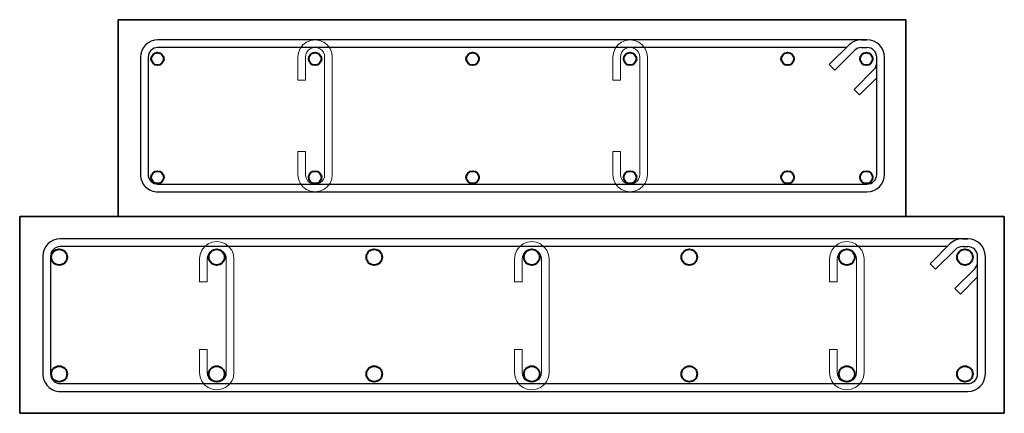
# Model space of a CAD drawing. Header units: millimetres. Extents: x 263826 to 1585445, y -423071 to 70137.
# Tile 93 of 256: x 408983 to 413983, y -180962 to -178962. Entities that reach past the tile are written whole.
import ezdxf

# ---------------------------------------------------------------- set-up
doc = ezdxf.new("R2010")
doc.units = ezdxf.units.MM
for name, color, linetype, lineweight in [('1 Стены', 3, 'Continuous', 30), ('Арм_шпильки', 143, 'Continuous', 18), ('Армирование', 3, 'Continuous', 40)]:
    doc.layers.add(name, color=color, linetype=linetype, lineweight=lineweight)
doc.layers.add('Колонна_ бетон', color=7, linetype='Continuous', lineweight=50, true_color=0xb4b496)
doc.styles.add('GOST 2.304', font='CS_Gost2304.shx')

# ---------------------------------------------------------------- blocks, each defined once
blk = doc.blocks.new('*U2406')
at = {"color": 0, "linetype": 'ByBlock', "lineweight": -2}
for p, q in [((163.3, 1198.9), (12.5, 1198.9)), ((163.3, 1188.9), (12.5, 1188.9)), ((38.8, 1188.9), (60.9, 1166.9)), ((-10, 1176.4), (-10, 12.5)), ((-10, 1169.4), (-10, 1176.4)), ((0, 1169.4), (0, 1176.4)), ((53.8, 1159.8), (28.3, 1185.2)), ((175.8, 12.5), (175.8, 1176.4)), ((185.8, 12.5), (185.8, 1176.4)), ((60.9, 1166.9), (53.8, 1159.8)), ((22, 1128), (-3.4, 1153.5)), ((0, 1150.1), (0, 12.5)), ((3.7, 1160.6), (29.1, 1135.1)), ((29.1, 1135.1), (22, 1128)), ((12.5, 0), (163.3, 0)), ((12.5, -10), (163.3, -10))]:
    blk.add_line(p, q, dxfattribs=at)
for centre, radius, start, end in [((12.5, 1176.4), 22.5, 90, 180), ((12.5, 1176.4), 12.5, 90, 180), ((19.5, 1176.4), 12.5, 45, 90), ((163.3, 1176.4), 22.5, 0, 90), ((163.3, 1176.4), 12.5, 0, 90), ((12.5, 1169.4), 22.5, 180, 225), ((12.5, 1169.4), 12.5, 180, 225), ((12.5, 12.5), 22.5, 180, 270), ((12.5, 12.5), 12.5, 180, 270), ((163.3, 12.5), 12.5, 270, 0), ((163.3, 12.5), 22.5, 270, 0)]:
    blk.add_arc(centre, radius, start, end, dxfattribs=at)
at = {"style": 'GOST 2.304', "oblique": 15, "flags": 9}
for tag, p in [('ДИАМЕТР', (-52.8, -63)), ('ПОЗИЦИЯ', (-52.3, -58)), ('КЛАСС', (-53, -68.7)), ('ДЛИНА', (-52.5, -73.8)), ('МАССА', (-52.3, -78.3))]:
    blk.add_attdef(tag, p, '', height=2.5, dxfattribs=at)
blk = doc.blocks.new('*U2407')
for p, q in [((-5.6, 9), (-2.7, 12.7)), ((-2.7, 12.7), (1, 15.6)), ((1, 15.6), (5.3, 17.4)), ((5.3, 17.4), (10, 18)), ((34, 18), (10, 18)), ((34, 10), (34, 18)), ((104.5, 18), (128.5, 18)), ((104.5, 10), (104.5, 18)), ((133.2, 17.4), (128.5, 18)), ((137.5, 15.6), (133.2, 17.4)), ((141.2, 12.7), (137.5, 15.6)), ((144.1, 9), (141.2, 12.7)), ((-8, 0), (-7.4, 4.7)), ((-7.4, 4.7), (-5.6, 9)), ((10, 10), (34, 10)), ((128.5, 10), (104.5, 10)), ((145.9, 4.7), (144.1, 9)), ((146.5, 0), (145.9, 4.7)), ((145.9, -4.7), (146.5, 0)), ((-7.4, -4.7), (-8, 0)), ((-5.6, -9), (-7.4, -4.7)), ((-2.7, -12.7), (-5.6, -9)), ((141.2, -12.7), (144.1, -9)), ((144.1, -9), (145.9, -4.7)), ((1, -15.6), (-2.7, -12.7)), ((5.3, -17.4), (1, -15.6)), ((10, -18), (5.3, -17.4)), ((10, -18), (128.5, -18)), ((128.5, -18), (133.2, -17.4)), ((133.2, -17.4), (137.5, -15.6)), ((137.5, -15.6), (141.2, -12.7))]:
    blk.add_line(p, q)
at = {"color": 0, "linetype": 'ByBlock', "lineweight": -2}
for p, q in [((0, 0), (0.3, 2.6)), ((0.3, 2.6), (1.3, 5)), ((1.3, 5), (2.9, 7.1)), ((2.9, 7.1), (5, 8.7)), ((5, 8.7), (7.4, 9.7)), ((7.4, 9.7), (10, 10)), ((131.1, 9.7), (128.5, 10)), ((133.5, 8.7), (131.1, 9.7)), ((135.6, 7.1), (133.5, 8.7)), ((137.2, 5), (135.6, 7.1)), ((138.2, 2.6), (137.2, 5)), ((138.5, 0), (138.2, 2.6)), ((138.2, -2.6), (138.5, 0)), ((0.3, -2.6), (0, 0)), ((1.3, -5), (0.3, -2.6)), ((2.9, -7.1), (1.3, -5)), ((5, -8.7), (2.9, -7.1)), ((7.4, -9.7), (5, -8.7)), ((10, -10), (7.4, -9.7)), ((10, -10), (128.5, -10)), ((128.5, -10), (131.1, -9.7)), ((131.1, -9.7), (133.5, -8.7)), ((133.5, -8.7), (135.6, -7.1)), ((135.6, -7.1), (137.2, -5)), ((137.2, -5), (138.2, -2.6))]:
    blk.add_line(p, q, dxfattribs=at)
at = {"style": 'GOST 2.304', "oblique": 15, "flags": 9}
for tag, p in [('ДИАМЕТР', (117.8, -62.2)), ('ПОЗИЦИЯ', (118, -56.6)), ('ДЛИНА', (118.1, -72.5)), ('КЛАСС', (118, -67.8)), ('МАССА', (118.7, -78.2))]:
    blk.add_attdef(tag, p, '', height=2.5, dxfattribs=at)
blk = doc.blocks.new('*U406')
at = {"color": 0, "linetype": 'ByBlock', "lineweight": -2}
for p, q in [((162.8, 944.4), (12.5, 944.4)), ((-10, 921.9), (-10, 12.5)), ((-10, 914.9), (-10, 921.9)), ((0, 914.9), (0, 921.9)), ((162.8, 934.4), (12.5, 934.4)), ((53.8, 905.3), (28.3, 930.7)), ((38.8, 934.4), (60.9, 912.3)), ((175.3, 12.5), (175.3, 921.9)), ((185.3, 12.5), (185.3, 921.9)), ((60.9, 912.3), (53.8, 905.3)), ((22, 873.5), (-3.4, 899)), ((3.7, 906), (29.1, 880.6)), ((0, 895.6), (0, 12.5)), ((29.1, 880.6), (22, 873.5)), ((12.5, 0), (162.8, 0)), ((12.5, -10), (162.8, -10))]:
    blk.add_line(p, q, dxfattribs=at)
for centre, radius, start, end in [((12.5, 921.9), 22.5, 90, 180), ((162.8, 921.9), 22.5, 0, 90), ((12.5, 921.9), 12.5, 90, 180), ((19.5, 921.9), 12.5, 45, 90), ((162.8, 921.9), 12.5, 0, 90), ((12.5, 914.9), 22.5, 180, 225), ((12.5, 914.9), 12.5, 180, 225), ((12.5, 12.5), 22.5, 180, 270), ((12.5, 12.5), 12.5, 180, 270), ((162.8, 12.5), 12.5, 270, 0), ((162.8, 12.5), 22.5, 270, 0)]:
    blk.add_arc(centre, radius, start, end, dxfattribs=at)
at = {"style": 'GOST 2.304', "oblique": 15, "flags": 9}
for tag, p in [('ДИАМЕТР', (-52.8, -63)), ('ПОЗИЦИЯ', (-52.3, -58)), ('КЛАСС', (-53, -68.7)), ('ДЛИНА', (-52.5, -73.8)), ('МАССА', (-52.3, -78.3))]:
    blk.add_attdef(tag, p, '', height=2.5, dxfattribs=at)
blk = doc.blocks.new('*U407')
for p, q in [((-5.6, 9), (-2.7, 12.7)), ((-2.7, 12.7), (1, 15.6)), ((1, 15.6), (5.3, 17.4)), ((5.3, 17.4), (10, 18)), ((34, 18), (10, 18)), ((34, 10), (34, 18)), ((108.4, 18), (132.4, 18)), ((108.4, 10), (108.4, 18)), ((137, 17.4), (132.4, 18)), ((141.4, 15.6), (137, 17.4)), ((145.1, 12.7), (141.4, 15.6)), ((148, 9), (145.1, 12.7)), ((-8, 0), (-7.4, 4.7)), ((-7.4, 4.7), (-5.6, 9)), ((10, 10), (34, 10)), ((132.4, 10), (108.4, 10)), ((149.8, 4.7), (148, 9)), ((150.4, 0), (149.8, 4.7)), ((149.8, -4.7), (150.4, 0)), ((-7.4, -4.7), (-8, 0)), ((-5.6, -9), (-7.4, -4.7)), ((-2.7, -12.7), (-5.6, -9)), ((145.1, -12.7), (148, -9)), ((148, -9), (149.8, -4.7)), ((1, -15.6), (-2.7, -12.7)), ((5.3, -17.4), (1, -15.6)), ((10, -18), (5.3, -17.4)), ((10, -18), (132.4, -18)), ((132.4, -18), (137, -17.4)), ((137, -17.4), (141.4, -15.6)), ((141.4, -15.6), (145.1, -12.7))]:
    blk.add_line(p, q)
at = {"color": 0, "linetype": 'ByBlock', "lineweight": -2}
for p, q in [((0, 0), (0.3, 2.6)), ((0.3, 2.6), (1.3, 5)), ((1.3, 5), (2.9, 7.1)), ((2.9, 7.1), (5, 8.7)), ((5, 8.7), (7.4, 9.7)), ((7.4, 9.7), (10, 10)), ((135, 9.7), (132.4, 10)), ((137.4, 8.7), (135, 9.7)), ((139.5, 7.1), (137.4, 8.7)), ((141.1, 5), (139.5, 7.1)), ((142.1, 2.6), (141.1, 5)), ((142.4, 0), (142.1, 2.6)), ((142.1, -2.6), (142.4, 0)), ((0.3, -2.6), (0, 0)), ((1.3, -5), (0.3, -2.6)), ((2.9, -7.1), (1.3, -5)), ((5, -8.7), (2.9, -7.1)), ((7.4, -9.7), (5, -8.7)), ((10, -10), (7.4, -9.7)), ((10, -10), (132.4, -10)), ((132.4, -10), (135, -9.7)), ((135, -9.7), (137.4, -8.7)), ((137.4, -8.7), (139.5, -7.1)), ((139.5, -7.1), (141.1, -5)), ((141.1, -5), (142.1, -2.6))]:
    blk.add_line(p, q, dxfattribs=at)
at = {"style": 'GOST 2.304', "oblique": 15, "flags": 9}
for tag, p in [('ДИАМЕТР', (117.8, -62.2)), ('ПОЗИЦИЯ', (118, -56.6)), ('ДЛИНА', (118.1, -72.5)), ('КЛАСС', (118, -67.8)), ('МАССА', (118.7, -78.2))]:
    blk.add_attdef(tag, p, '', height=2.5, dxfattribs=at)

msp = doc.modelspace()

# ---------------------------------------------------------------- linework, layer by layer
at = {"layer": '1 Стены', "color": 252, "lineweight": 0, "true_color": 0x939598}
for p, q in [((408983.35239, -180961.59743), (408983.35239, -180161.59743)), ((413983.32797, -180161.59743), (413983.32797, -180961.59743)), ((413983.32797, -180961.59743), (408983.35239, -180961.59743))]:
    msp.add_line(p, q, dxfattribs=at)
at = {"layer": 'Армирование', "color": 3}
for centre, radius in [((409682.73684, -179160.67385, 2879.99999), 32), ((410482.73684, -179160.67385, 2879.99999), 32), ((411282.73684, -179160.67385, 2879.99999), 32), ((412082.73684, -179160.67385, 2879.99999), 32), ((412882.73684, -179160.67385, 2879.99999), 32), ((413282.73684, -179160.67385, 2879.99999), 32), ((409682.73684, -179762.51743, 2879.99999), 32), ((410482.73684, -179762.51743, 2879.99999), 32), ((411282.73684, -179762.51743, 2879.99999), 32), ((412082.73684, -179762.51743, 2879.99999), 32), ((412882.73684, -179762.51743, 2879.99999), 32), ((413282.73684, -179762.51743, 2879.99999), 32), ((409183.35239, -180168.21215), 40), ((409983.35239, -180168.21215), 40), ((410783.35239, -180168.21215), 40), ((411583.35239, -180168.21215), 40), ((412383.35239, -180168.21215), 40), ((413183.35239, -180168.21215), 40), ((413783.35239, -180168.21215), 40), ((409183.35239, -180761.59743), 40), ((409983.35239, -180761.59743), 40), ((410783.35239, -180761.59743), 40), ((411583.35239, -180761.59743), 40), ((412383.35239, -180761.59743), 40), ((413183.35239, -180761.59743), 40), ((413783.35239, -180761.59743), 40)]:
    msp.add_circle(centre, radius, dxfattribs=at)
at = {"layer": 'Колонна_ бетон', "color": 180, "linetype": 'Continuous', "lineweight": 35, "transparency": 33554687}
for p, q in [((409482.73684, -179961.59564, 2879.99999), (409482.73684, -178961.59564, 2879.99999)), ((413482.73684, -178961.59564, 2879.99999), (409482.73684, -178961.59564, 2879.99999)), ((413482.73684, -178961.59564, 2879.99999), (413482.73684, -179961.59564, 2879.99999)), ((408982.7369, -179961.59564, 2879.99999), (408982.7369, -180961.59564, 2879.99999)), ((408982.7369, -179961.59564, 2879.99999), (413982.73677, -179961.59564, 2879.99999)), ((413482.73684, -179961.59564, 2879.99999), (409482.73684, -179961.59564, 2879.99999)), ((413982.73677, -179961.59564, 2879.99999), (413982.73677, -180961.59564, 2879.99999)), ((408982.7369, -180961.59564, 2879.99999), (413982.73677, -180961.59564, 2879.99999))]:
    msp.add_line(p, q, dxfattribs=at)

# ---------------------------------------------------------------- block references
at = {"lineweight": 30, "xscale": 3.959999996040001, "yscale": 3.959999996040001, "zscale": 3.959999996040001, "rotation": 269.9999999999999}
for name, p in [('*U406', (409635.07808, -179102.9014)), ('*U2406', (409139.40117, -180114.73181))]:
    msp.add_blockref(name, p, dxfattribs=at)
at = {"layer": 'Арм_шпильки', "color": 3, "xscale": 4.875, "yscale": 4.875, "zscale": 4.875, "rotation": 89.99999999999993}
for name, p in [('*U407', (410482.73684, -179797.05685)), ('*U407', (412082.73684, -179797.05685)), ('*U2407', (409983.35239, -180803.39826)), ('*U2407', (411583.35239, -180803.39826)), ('*U2407', (413183.35239, -180803.39826))]:
    msp.add_blockref(name, p, dxfattribs=at)

doc.saveas('drawing.dxf')
